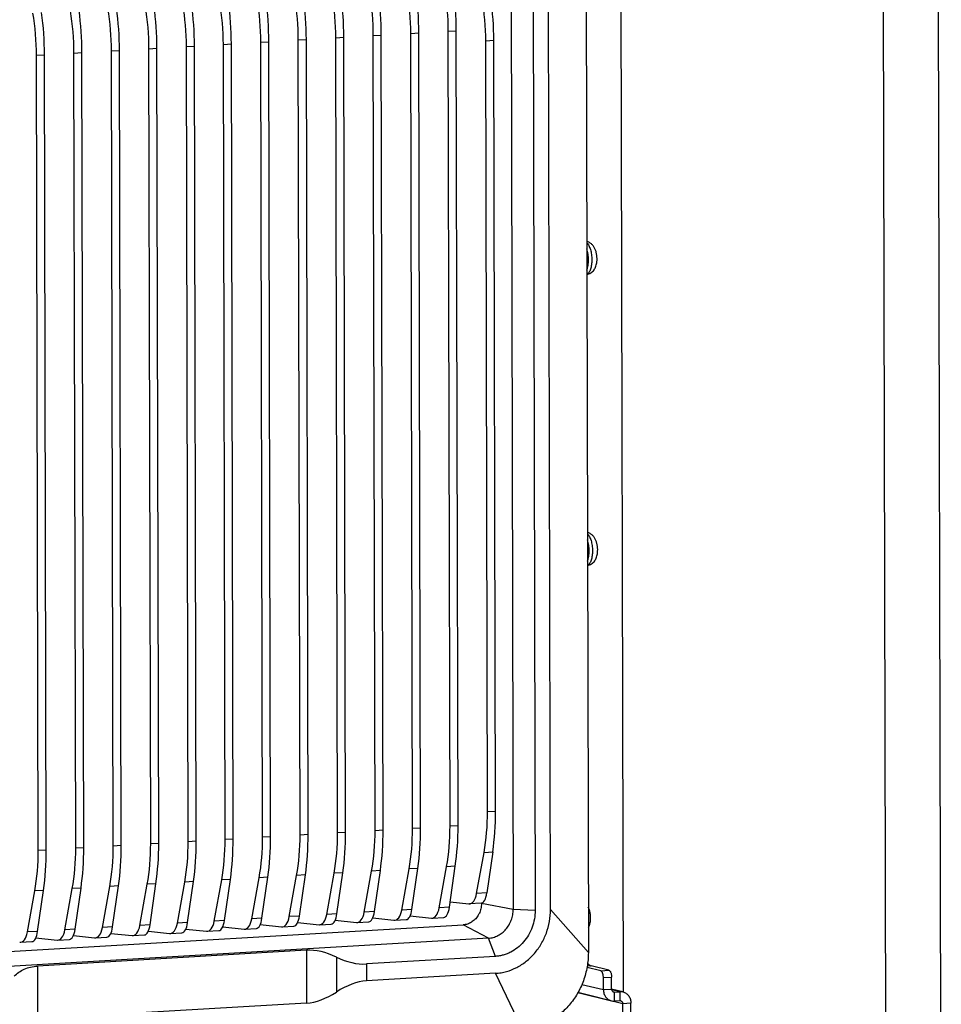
# Model space of a CAD drawing. Header units: millimetres. Extents: x 0 to 2731, y -3524 to -2222.
# Tile 72 of 221: x 1532 to 1683, y -3311 to -3149. Entities that reach past the tile are written whole.
import ezdxf

# ---------------------------------------------------------------- set-up
doc = ezdxf.new("R2010")
doc.units = ezdxf.units.MM
doc.header["$LTSCALE"] = 46.255
doc.layers.add('00_COMPONENTS', color=7, linetype='CONTINUOUS')

msp = doc.modelspace()

# ---------------------------------------------------------------- linework, layer by layer
at = {"layer": '00_COMPONENTS', "color": 7}
for p, q in [((1682.97, -3351.36), (1682.355, -3073.34)), ((1673.942, -3351.89), (1673.327, -3073.87)), ((1630.444, -3118.783), (1630.864, -3308.606)), ((1624.77, -3124.412), (1625.163, -3302.146)), ((1612.494, -3134.232), (1612.85, -3295.086)), ((1616.093, -3134.375), (1616.448, -3295.229)), ((1618.976, -3295.081), (1618.621, -3134.227)), ((1579.266, -3282.768), (1578.979, -3152.593)), ((1584.092, -3282.485), (1583.804, -3152.31)), ((1585.406, -3282.408), (1585.118, -3152.233)), ((1590.231, -3282.124), (1589.943, -3151.949)), ((1591.545, -3282.047), (1591.257, -3151.872)), ((1596.37, -3281.764), (1596.082, -3151.589)), ((1597.684, -3281.687), (1597.396, -3151.512)), ((1602.509, -3281.403), (1602.221, -3151.228)), ((1603.823, -3281.326), (1603.535, -3151.151)), ((1553.487, -3284.282), (1553.199, -3154.107)), ((1554.801, -3284.205), (1554.513, -3154.03)), ((1559.626, -3283.922), (1559.338, -3153.747)), ((1560.94, -3283.844), (1560.652, -3153.67)), ((1565.675, -3283.566), (1565.387, -3153.391)), ((1566.988, -3283.489), (1566.701, -3153.314)), ((1571.814, -3283.206), (1571.526, -3153.031)), ((1573.127, -3283.129), (1572.84, -3152.954)), ((1577.953, -3282.845), (1577.665, -3152.67)), ((1608.643, -3279.057), (1608.364, -3152.854)), ((1609.957, -3278.98), (1609.678, -3152.777)), ((1535.07, -3285.364), (1534.782, -3155.189)), ((1536.384, -3285.287), (1536.096, -3155.112)), ((1541.209, -3285.003), (1540.921, -3154.828)), ((1542.523, -3284.926), (1542.235, -3154.751)), ((1547.348, -3284.643), (1547.06, -3154.468)), ((1548.662, -3284.565), (1548.374, -3154.391)), ((1606.873, -3292.462), (1608.083, -3285.724)), ((1609.511, -3285.64), (1608.543, -3292.364)), ((1600.738, -3294.809), (1601.948, -3288.071)), ((1602.409, -3294.711), (1603.376, -3287.987)), ((1576.182, -3296.251), (1577.392, -3289.513)), ((1577.853, -3296.153), (1578.82, -3289.429)), ((1582.321, -3295.89), (1583.531, -3289.152)), ((1583.992, -3295.792), (1584.959, -3289.068)), ((1588.46, -3295.53), (1589.67, -3288.792)), ((1590.131, -3295.432), (1591.098, -3288.708)), ((1594.599, -3295.169), (1595.809, -3288.431)), ((1596.27, -3295.071), (1597.237, -3288.347)), ((1545.577, -3298.048), (1546.787, -3291.31)), ((1547.248, -3297.95), (1548.215, -3291.226)), ((1551.716, -3297.687), (1552.926, -3290.949)), ((1553.387, -3297.589), (1554.354, -3290.866)), ((1557.855, -3297.327), (1559.065, -3290.589)), ((1559.526, -3297.229), (1560.493, -3290.505)), ((1563.904, -3296.972), (1565.114, -3290.234)), ((1565.575, -3296.874), (1566.542, -3290.15)), ((1570.043, -3296.611), (1571.253, -3289.873)), ((1571.714, -3296.513), (1572.681, -3289.789)), ((1533.299, -3298.769), (1534.509, -3292.031)), ((1534.97, -3298.671), (1535.937, -3291.947)), ((1539.438, -3298.409), (1540.648, -3291.67)), ((1541.109, -3298.31), (1542.076, -3291.587)), ((1602.538, -3293.812), (1605.606, -3294.143)), ((1607.619, -3294.034), (1605.719, -3294.146)), ((1607.657, -3294.129), (1607.657, -3294.03)), ((1595.991, -3296.114), (1599.471, -3296.489)), ((1501.354, -3303.669), (1604.666, -3297.602)), ((1571.435, -3297.556), (1574.915, -3297.931)), ((1577.574, -3297.196), (1581.054, -3297.571)), ((1581.167, -3297.574), (1583.068, -3297.462)), ((1583.713, -3296.835), (1587.193, -3297.21)), ((1587.306, -3297.213), (1589.207, -3297.101)), ((1589.852, -3296.475), (1593.332, -3296.85)), ((1593.445, -3296.852), (1595.346, -3296.741)), ((1599.584, -3296.492), (1601.485, -3296.38)), ((1540.83, -3299.354), (1544.311, -3299.729)), ((1546.969, -3298.993), (1550.45, -3299.368)), ((1550.563, -3299.371), (1552.463, -3299.259)), ((1553.108, -3298.633), (1556.589, -3299.007)), ((1556.702, -3299.01), (1558.602, -3298.899)), ((1559.241, -3298.286), (1562.637, -3298.652)), ((1562.75, -3298.655), (1564.651, -3298.543)), ((1565.296, -3297.917), (1568.776, -3298.292)), ((1568.889, -3298.295), (1570.79, -3298.183)), ((1575.028, -3297.934), (1576.929, -3297.822)), ((1608.797, -3299.793), (1504.975, -3305.89)), ((1532.145, -3300.452), (1534.046, -3300.341)), ((1534.691, -3299.714), (1538.172, -3300.089)), ((1538.284, -3300.092), (1540.185, -3299.98)), ((1544.424, -3299.731), (1546.324, -3299.62)), ((1578.988, -3301.768), (1534.957, -3304.354)), ((1609.964, -3302.76), (1588.81, -3304.003)), ((1609.97, -3305.54), (1588.816, -3306.783)), ((1627.19, -3305.128), (1624.944, -3304.573)), ((1628.544, -3305.048), (1625.611, -3304.324)), ((1627.626, -3308.213), (1627.622, -3306.227)), ((1628.98, -3308.133), (1628.976, -3306.148)), ((1623.456, -3308.691), (1628.952, -3310.048)), ((1630.82, -3308.595), (1628.981, -3308.14)), ((1629.433, -3308.603), (1630.336, -3308.55)), ((1579.007, -3310.416), (1534.976, -3313.001)), ((1630.339, -3310.04), (1629.436, -3310.093)), ((1630.838, -3331.361), (1630.792, -3310.51)), ((1632.192, -3331.282), (1632.146, -3310.43))]:
    msp.add_line(p, q, dxfattribs=at)
at = {"layer": '00_COMPONENTS', "color": 4}
for p, q in [((1577.665, -3152.67), (1578.979, -3152.593)), ((1583.804, -3152.31), (1585.118, -3152.233)), ((1589.943, -3151.949), (1591.257, -3151.872)), ((1596.082, -3151.589), (1597.396, -3151.512)), ((1602.221, -3151.228), (1603.535, -3151.151)), ((1553.199, -3154.107), (1554.513, -3154.03)), ((1559.338, -3153.747), (1560.652, -3153.67)), ((1565.387, -3153.391), (1566.701, -3153.314)), ((1571.526, -3153.031), (1572.84, -3152.954)), ((1609.678, -3152.777), (1608.364, -3152.854)), ((1534.782, -3155.189), (1536.096, -3155.112)), ((1540.921, -3154.828), (1542.235, -3154.751)), ((1547.06, -3154.468), (1548.374, -3154.391)), ((1608.643, -3279.057), (1609.957, -3278.98)), ((1602.509, -3281.403), (1603.823, -3281.326)), ((1571.814, -3283.206), (1573.127, -3283.129)), ((1577.953, -3282.845), (1579.266, -3282.768)), ((1584.092, -3282.485), (1585.406, -3282.408)), ((1590.231, -3282.124), (1591.545, -3282.047)), ((1596.37, -3281.764), (1597.684, -3281.687)), ((1547.348, -3284.643), (1548.662, -3284.565)), ((1553.487, -3284.282), (1554.801, -3284.205)), ((1559.626, -3283.922), (1560.94, -3283.844)), ((1565.675, -3283.566), (1566.988, -3283.489)), ((1535.07, -3285.364), (1536.384, -3285.287)), ((1541.209, -3285.003), (1542.523, -3284.926)), ((1608.083, -3285.724), (1609.511, -3285.64)), ((1603.376, -3287.987), (1601.948, -3288.071)), ((1578.82, -3289.429), (1577.392, -3289.513)), ((1584.959, -3289.068), (1583.531, -3289.152)), ((1591.098, -3288.708), (1589.67, -3288.792)), ((1597.237, -3288.347), (1595.809, -3288.431)), ((1548.215, -3291.226), (1546.787, -3291.31)), ((1554.354, -3290.866), (1552.926, -3290.949)), ((1560.493, -3290.505), (1559.065, -3290.589)), ((1566.542, -3290.15), (1565.114, -3290.234)), ((1572.681, -3289.789), (1571.253, -3289.873)), ((1535.937, -3291.947), (1534.509, -3292.031)), ((1542.076, -3291.587), (1540.648, -3291.67)), ((1608.543, -3292.364), (1606.873, -3292.462)), ((1612.85, -3295.086), (1607.657, -3294.129)), ((1577.853, -3296.153), (1576.182, -3296.251)), ((1583.992, -3295.792), (1582.321, -3295.89)), ((1590.131, -3295.432), (1588.46, -3295.53)), ((1596.27, -3295.071), (1594.599, -3295.169)), ((1602.409, -3294.711), (1600.738, -3294.809)), ((1616.448, -3295.229), (1612.85, -3295.086)), ((1625.163, -3302.146), (1618.976, -3295.081)), ((1553.387, -3297.589), (1551.716, -3297.687)), ((1559.526, -3297.229), (1557.855, -3297.327)), ((1565.575, -3296.874), (1563.904, -3296.972)), ((1571.714, -3296.513), (1570.043, -3296.611)), ((1608.797, -3299.793), (1604.666, -3297.602)), ((1534.97, -3298.671), (1533.299, -3298.769)), ((1541.109, -3298.31), (1539.438, -3298.409)), ((1547.248, -3297.95), (1545.577, -3298.048)), ((1609.964, -3302.76), (1608.797, -3299.793)), ((1578.988, -3301.768), (1579.007, -3310.416)), ((1583.899, -3302.885), (1583.911, -3308.599)), ((1588.81, -3304.003), (1588.816, -3306.783)), ((1534.957, -3304.354), (1534.976, -3313.001)), ((1614.356, -3314.698), (1609.97, -3305.54)), ((1625.611, -3304.324), (1624.981, -3304.361)), ((1627.19, -3305.128), (1628.544, -3305.048)), ((1624.115, -3307.346), (1627.626, -3308.213)), ((1627.622, -3306.227), (1628.976, -3306.148)), ((1630.792, -3310.51), (1623.453, -3308.697)), ((1627.626, -3308.213), (1628.98, -3308.133)), ((1630.336, -3308.55), (1628.987, -3308.217)), ((1629.2, -3308.546), (1629.433, -3308.603)), ((1629.436, -3310.093), (1629.433, -3308.603)), ((1630.336, -3308.55), (1630.339, -3310.04)), ((1632.146, -3310.43), (1630.792, -3310.51))]:
    msp.add_line(p, q, dxfattribs=at)
at = {"layer": '00_COMPONENTS', "color": 7}
for centre, radius, start, end in [((1604.035, -3294.166), 3.614, 326.80742, 334.16368), ((1629.409, -3308.198), 0.406, 256.17558, 273.38604), ((1630.432, -3310.167), 1.62, 76.15397, 93.40765), ((1629.34, -3308.476), 1.62, 256.15397, 273.40765), ((1630.363, -3310.445), 0.406, 76.17558, 93.38604)]:
    msp.add_arc(centre, radius, start, end, dxfattribs=at)
for centre, major_axis, ratio, start_param, end_param in [((1592.674, -3149.159), (-1.333, 19.956), 0.4737461, -1.7062327, -1.3571668), ((1595.88, -3148.971), (-1.027, 19.974), 0.3797824, -1.6996718, -1.350606), ((1561.978, -3150.962), (-1.333, 19.956), 0.4737461, -1.7062327, -1.3571668), ((1565.185, -3150.774), (-1.027, 19.974), 0.3797824, -1.6996718, -1.350606), ((1568.117, -3150.601), (-1.333, 19.956), 0.4737461, -1.7062327, -1.3571668), ((1571.324, -3150.413), (-1.027, 19.974), 0.3797824, -1.6996718, -1.350606), ((1574.256, -3150.241), (-1.333, 19.956), 0.4737461, -1.7062327, -1.3571668), ((1577.463, -3150.053), (-1.027, 19.974), 0.3797824, -1.6996718, -1.350606), ((1580.395, -3149.88), (-1.333, 19.956), 0.4737461, -1.7062327, -1.3571668), ((1583.602, -3149.692), (-1.027, 19.974), 0.3797824, -1.6996718, -1.350606), ((1586.535, -3149.52), (-1.333, 19.956), 0.4737461, -1.7062327, -1.3571668), ((1589.741, -3149.332), (-1.027, 19.974), 0.3797824, -1.6996718, -1.350606), ((1598.817, -3150.785), (-1.333, 19.956), 0.4737461, -1.7062327, -1.3571668), ((1602.023, -3150.596), (-1.027, 19.974), 0.3797824, -1.6996718, -1.350606), ((1537.513, -3152.399), (-1.333, 19.956), 0.4737461, -1.7062327, -1.3571668), ((1540.719, -3152.21), (-1.027, 19.974), 0.3797824, -1.6996718, -1.350606), ((1543.652, -3152.038), (-1.333, 19.956), 0.4737461, -1.7062327, -1.3571668), ((1546.858, -3151.85), (-1.027, 19.974), 0.3797824, -1.6996718, -1.350606), ((1549.791, -3151.678), (-1.333, 19.956), 0.4737461, -1.7062327, -1.3571668), ((1552.997, -3151.489), (-1.027, 19.974), 0.3797824, -1.6996718, -1.350606), ((1555.839, -3151.322), (-1.333, 19.956), 0.4737461, -1.7062327, -1.3571668), ((1559.046, -3151.134), (-1.027, 19.974), 0.3797824, -1.6996718, -1.350606), ((1525.235, -3153.12), (-1.333, 19.956), 0.4737461, -1.7062327, -1.3571668), ((1528.441, -3152.931), (-1.027, 19.974), 0.3797824, -1.6996718, -1.350606), ((1531.374, -3152.759), (-1.333, 19.956), 0.4737461, -1.7062327, -1.3571668), ((1534.58, -3152.571), (-1.027, 19.974), 0.3797824, -1.6996718, -1.350606), ((1599.096, -3276.988), (-1.333, 19.956), 0.4737461, -2.0552985, -1.7062327), ((1602.302, -3276.8), (-1.027, 19.974), 0.3797824, -2.0487377, -1.6996718), ((1592.961, -3279.334), (-1.333, 19.956), 0.4737461, -2.0552985, -1.7062327), ((1596.168, -3279.146), (-1.027, 19.974), 0.3797824, -2.0487377, -1.6996718), ((1562.266, -3281.137), (-1.333, 19.956), 0.4737461, -2.0552985, -1.7062327), ((1565.473, -3280.949), (-1.027, 19.974), 0.3797824, -2.0487377, -1.6996718), ((1568.405, -3280.776), (-1.333, 19.956), 0.4737461, -2.0552985, -1.7062327), ((1571.612, -3280.588), (-1.027, 19.974), 0.3797824, -2.0487377, -1.6996718), ((1574.544, -3280.416), (-1.333, 19.956), 0.4737461, -2.0552985, -1.7062327), ((1577.751, -3280.228), (-1.027, 19.974), 0.3797824, -2.0487377, -1.6996718), ((1580.683, -3280.055), (-1.333, 19.956), 0.4737461, -2.0552985, -1.7062327), ((1583.89, -3279.867), (-1.027, 19.974), 0.3797824, -2.0487377, -1.6996718), ((1586.822, -3279.695), (-1.333, 19.956), 0.4737461, -2.0552985, -1.7062327), ((1590.029, -3279.507), (-1.027, 19.974), 0.3797824, -2.0487377, -1.6996718), ((1537.8, -3282.574), (-1.333, 19.956), 0.4737461, -2.0552985, -1.7062327), ((1541.007, -3282.385), (-1.027, 19.974), 0.3797824, -2.0487377, -1.6996718), ((1543.939, -3282.213), (-1.333, 19.956), 0.4737461, -2.0552985, -1.7062327), ((1547.146, -3282.025), (-1.027, 19.974), 0.3797824, -2.0487377, -1.6996718), ((1550.078, -3281.853), (-1.333, 19.956), 0.4737461, -2.0552985, -1.7062327), ((1553.285, -3281.664), (-1.027, 19.974), 0.3797824, -2.0487377, -1.6996718), ((1556.127, -3281.497), (-1.333, 19.956), 0.4737461, -2.0552985, -1.7062327), ((1559.334, -3281.309), (-1.027, 19.974), 0.3797824, -2.0487377, -1.6996718), ((1525.522, -3283.295), (-1.333, 19.956), 0.4737461, -2.0552985, -1.7062327), ((1528.729, -3283.106), (-1.027, 19.974), 0.3797824, -2.0487377, -1.6996718), ((1531.661, -3282.934), (-1.333, 19.956), 0.4737461, -2.0552985, -1.7062327), ((1534.868, -3282.746), (-1.027, 19.974), 0.3797824, -2.0487377, -1.6996718), ((1605.525, -3291.152), (-0.2, 2.993), 0.4737461, 3.0585162, 4.2278868), ((1607.462, -3291.038), (-0.154, 2.996), 0.3797824, -3.1388318, -2.0487377), ((1576.771, -3294.827), (-0.154, 2.996), 0.3797824, -3.1388318, -2.0487377), ((1580.973, -3294.58), (-0.2, 2.993), 0.4737461, 3.0585162, 4.2278868), ((1582.911, -3294.466), (-0.154, 2.996), 0.3797824, -3.1388318, -2.0487377), ((1587.112, -3294.219), (-0.2, 2.993), 0.4737461, 3.0585162, 4.2278868), ((1589.05, -3294.105), (-0.154, 2.996), 0.3797824, -3.1388318, -2.0487377), ((1593.251, -3293.859), (-0.2, 2.993), 0.4737461, 3.0585162, 4.2278868), ((1595.189, -3293.745), (-0.154, 2.996), 0.3797824, -3.1388318, -2.0487377), ((1599.39, -3293.498), (-0.2, 2.993), 0.4737461, 3.0585162, 4.2278868), ((1601.328, -3293.384), (-0.154, 2.996), 0.3797824, -3.1388318, -2.0487377), ((1550.368, -3296.377), (-0.2, 2.993), 0.4737461, 3.0585162, 4.2278868), ((1552.306, -3296.263), (-0.154, 2.996), 0.3797824, -3.1388318, -2.0487377), ((1556.507, -3296.017), (-0.2, 2.993), 0.4737461, 3.0585162, 4.2278868), ((1558.445, -3295.903), (-0.154, 2.996), 0.3797824, -3.1388318, -2.0487377), ((1562.556, -3295.661), (-0.2, 2.993), 0.4737461, 3.0585162, 4.2278868), ((1564.493, -3295.548), (-0.154, 2.996), 0.3797824, -3.1388318, -2.0487377), ((1568.695, -3295.301), (-0.2, 2.993), 0.4737461, 3.0585162, 4.2278868), ((1570.632, -3295.187), (-0.154, 2.996), 0.3797824, -3.1388318, -2.0487377), ((1574.834, -3294.94), (-0.2, 2.993), 0.4737461, 3.0585162, 4.2278868), ((1531.951, -3297.459), (-0.2, 2.993), 0.4737461, 3.0585162, 4.2278868), ((1533.889, -3297.345), (-0.154, 2.996), 0.3797824, -3.1388318, -2.0487377), ((1538.09, -3297.098), (-0.2, 2.993), 0.4737461, 3.0585162, 4.2278868), ((1540.028, -3296.984), (-0.154, 2.996), 0.3797824, -3.1388318, -2.0487377), ((1544.229, -3296.738), (-0.2, 2.993), 0.4737461, 3.0585162, 4.2278868), ((1546.167, -3296.624), (-0.154, 2.996), 0.3797824, -3.1388318, -2.0487377), ((1583.31, -3312.76), (-7.677, 9.782), 0.6565669, -0.9329724, -0.4276119), ((1584.487, -3293.011), (-7.677, 9.782), 0.6565669, -4.0745651, -3.5692046), ((1584.545, -3319.26), (7.367, 11.752), 0.573781, 0.3877583, 0.8931188), ((1583.278, -3297.938), (7.367, 11.752), 0.573781, -2.7538344, -2.2484739)]:
    msp.add_ellipse(centre, major_axis=major_axis, ratio=ratio, start_param=start_param, end_param=end_param, dxfattribs=at)
for points, knots in [([(1626.561, -3188.987), (1626.58, -3188.815), (1626.597, -3188.468), (1626.56, -3187.95), (1626.464, -3187.446), (1626.306, -3186.97), (1626.079, -3186.533), (1625.771, -3186.15), (1625.378, -3185.847), (1625.067, -3185.722), (1624.906, -3185.682)], [0, 0, 0, 0, 0.1288472, 0.2590335, 0.3872688, 0.5115788, 0.6327324, 0.7534904, 0.8758872, 1, 1, 1, 1]), ([(1624.916, -3190.393), (1624.963, -3190.275), (1625.044, -3190.021), (1625.129, -3189.612), (1625.18, -3189.167), (1625.196, -3188.7), (1625.177, -3188.224), (1625.123, -3187.753), (1625.036, -3187.303), (1624.955, -3187.014), (1624.908, -3186.876)], [0, 0, 0, 0, 0.106184, 0.2234804, 0.3494439, 0.4811432, 0.6153559, 0.7487384, 0.8779867, 1, 1, 1, 1]), ([(1624.909, -3187.117), (1624.944, -3187.239), (1625.007, -3187.49), (1625.097, -3188.012), (1625.134, -3188.55), (1625.118, -3189.083), (1625.079, -3189.465), (1625.014, -3189.821), (1624.951, -3190.046), (1624.916, -3190.151)], [0, 0, 0, 0, 0.1234085, 0.252418, 0.5168736, 0.6471627, 0.7726477, 0.8909484, 1, 1, 1, 1]), ([(1624.917, -3191.1), (1625.037, -3191.078), (1625.272, -3191.009), (1625.594, -3190.836), (1625.872, -3190.606), (1626.101, -3190.331), (1626.281, -3190.025), (1626.415, -3189.695), (1626.509, -3189.347), (1626.547, -3189.108), (1626.561, -3188.987)], [0, 0, 0, 0, 0.1270478, 0.2533829, 0.3784809, 0.5021281, 0.6247246, 0.7475676, 0.8723194, 1, 1, 1, 1]), ([(1626.666, -3236.647), (1626.686, -3236.476), (1626.702, -3236.129), (1626.666, -3235.611), (1626.569, -3235.106), (1626.411, -3234.63), (1626.185, -3234.193), (1625.877, -3233.81), (1625.483, -3233.508), (1625.173, -3233.382), (1625.011, -3233.342)], [0, 0, 0, 0, 0.1288472, 0.2590335, 0.3872688, 0.5115788, 0.6327324, 0.7534904, 0.8758872, 1, 1, 1, 1]), ([(1625.021, -3238.054), (1625.068, -3237.936), (1625.15, -3237.681), (1625.234, -3237.273), (1625.285, -3236.828), (1625.301, -3236.361), (1625.282, -3235.884), (1625.228, -3235.414), (1625.141, -3234.963), (1625.06, -3234.674), (1625.014, -3234.536)], [0, 0, 0, 0, 0.106184, 0.2234804, 0.3494439, 0.4811432, 0.6153559, 0.7487384, 0.8779867, 1, 1, 1, 1]), ([(1625.014, -3234.778), (1625.05, -3234.899), (1625.112, -3235.151), (1625.202, -3235.673), (1625.24, -3236.21), (1625.223, -3236.743), (1625.184, -3237.125), (1625.119, -3237.481), (1625.057, -3237.706), (1625.021, -3237.812)], [0, 0, 0, 0, 0.1234085, 0.252418, 0.5168736, 0.6471627, 0.7726477, 0.8909484, 1, 1, 1, 1]), ([(1625.023, -3238.76), (1625.142, -3238.738), (1625.378, -3238.67), (1625.699, -3238.497), (1625.978, -3238.266), (1626.207, -3237.992), (1626.386, -3237.685), (1626.52, -3237.356), (1626.614, -3237.008), (1626.652, -3236.769), (1626.666, -3236.647)], [0, 0, 0, 0, 0.1270478, 0.2533829, 0.3784809, 0.5021281, 0.6247246, 0.7475676, 0.8723194, 1, 1, 1, 1]), ([(1607.657, -3294.129), (1607.658, -3294.406), (1607.595, -3294.963), (1607.409, -3295.492), (1607.288, -3295.741)], [0, 0, 0, 0, 0.4997604, 1, 1, 1, 1]), ([(1607.06, -3296.145), (1606.923, -3296.354), (1606.607, -3296.741), (1606.118, -3297.124), (1605.691, -3297.351), (1605.357, -3297.48), (1605.015, -3297.567), (1604.782, -3297.596), (1604.666, -3297.602)], [0, 0, 0, 0, 0.2585899, 0.5114215, 0.6356818, 0.7584215, 0.8797859, 1, 1, 1, 1]), ([(1608.797, -3299.793), (1609.064, -3299.777), (1609.602, -3299.686), (1610.369, -3299.383), (1610.954, -3299.003), (1611.378, -3298.631), (1611.772, -3298.213), (1612.195, -3297.619), (1612.506, -3296.955), (1612.684, -3296.395), (1612.812, -3295.821), (1612.85, -3295.379), (1612.85, -3295.086)], [0, 0, 0, 0, 0.1178014, 0.2377708, 0.3603042, 0.4226163, 0.4855343, 0.6127995, 0.74155, 0.806272, 0.8710228, 1, 1, 1, 1]), ([(1616.448, -3295.229), (1616.449, -3295.699), (1616.367, -3296.64), (1615.999, -3298.006), (1615.401, -3299.282), (1614.593, -3300.418), (1613.607, -3301.371), (1612.662, -3301.986), (1611.856, -3302.351), (1611.237, -3302.559), (1610.605, -3302.699), (1610.177, -3302.748), (1609.964, -3302.76)], [0, 0, 0, 0, 0.1289695, 0.2583093, 0.3870522, 0.5143099, 0.6393939, 0.7619201, 0.8222837, 0.8820396, 0.94125, 1, 1, 1, 1]), ([(1609.97, -3305.54), (1610.269, -3305.523), (1610.866, -3305.455), (1612.044, -3305.192), (1613.469, -3304.627), (1615.026, -3303.613), (1616.388, -3302.3), (1617.506, -3300.734), (1618.341, -3298.969), (1618.861, -3297.063), (1618.978, -3295.742), (1618.976, -3295.081)], [0, 0, 0, 0, 0.0592702, 0.1187349, 0.2385589, 0.3603475, 0.4844341, 0.6108145, 0.7392083, 0.8691349, 1, 1, 1, 1]), ([(1625.51, -3296.897), (1625.531, -3296.706), (1625.547, -3296.319), (1625.495, -3295.744), (1625.369, -3295.189), (1625.23, -3294.841), (1625.146, -3294.678)], [0, 0, 0, 0, 0.2533904, 0.5088686, 0.7587472, 1, 1, 1, 1]), ([(1625.154, -3298.06), (1625.254, -3297.886), (1625.41, -3297.505), (1625.487, -3297.102), (1625.51, -3296.897)], [0, 0, 0, 0, 0.4924636, 1, 1, 1, 1]), ([(1625.163, -3302.146), (1625.165, -3302.928), (1625.027, -3304.498), (1624.414, -3306.775), (1623.416, -3308.901), (1622.071, -3310.794), (1620.693, -3312.125), (1619.473, -3313.004), (1618.511, -3313.562), (1617.51, -3314.016), (1616.477, -3314.362), (1615.423, -3314.596), (1614.711, -3314.677), (1614.356, -3314.698)], [0, 0, 0, 0, 0.1289505, 0.2582712, 0.3869952, 0.5142341, 0.6392997, 0.7009564, 0.7619553, 0.8223107, 0.8820571, 0.9412596, 1, 1, 1, 1]), ([(1625.051, -3303.891), (1625.092, -3303.947), (1625.167, -3304.038), (1625.284, -3304.15), (1625.42, -3304.252), (1625.534, -3304.305), (1625.611, -3304.324)], [0, 0, 0, 0, 0.2902838, 0.4888697, 0.6721464, 1, 1, 1, 1]), ([(1531.127, -3305.984), (1531.359, -3305.753), (1531.879, -3305.322), (1532.789, -3304.82), (1533.83, -3304.479), (1534.574, -3304.376), (1534.957, -3304.354)], [0, 0, 0, 0, 0.2313739, 0.4731704, 0.7288087, 1, 1, 1, 1]), ([(1627.622, -3306.227), (1627.622, -3306.162), (1627.616, -3306.032), (1627.591, -3305.841), (1627.552, -3305.661), (1627.5, -3305.498), (1627.444, -3305.378), (1627.394, -3305.296), (1627.328, -3305.207), (1627.255, -3305.144), (1627.19, -3305.128)], [0, 0, 0, 0, 0.1584134, 0.315185, 0.465447, 0.6047409, 0.7293734, 0.7854068, 0.8369983, 1, 1, 1, 1]), ([(1628.544, -3305.048), (1628.609, -3305.064), (1628.683, -3305.127), (1628.749, -3305.217), (1628.799, -3305.299), (1628.854, -3305.419), (1628.906, -3305.582), (1628.946, -3305.762), (1628.97, -3305.952), (1628.976, -3306.082), (1628.976, -3306.148)], [0, 0, 0, 0, 0.1630017, 0.2145932, 0.2706266, 0.3952591, 0.534553, 0.684815, 0.8415866, 1, 1, 1, 1]), ([(1627.626, -3308.213), (1627.626, -3308.32), (1627.643, -3308.533), (1627.714, -3308.842), (1627.83, -3309.133), (1627.989, -3309.396), (1628.186, -3309.626), (1628.416, -3309.816), (1628.673, -3309.961), (1628.858, -3310.025), (1628.952, -3310.048)], [0, 0, 0, 0, 0.131587, 0.2615322, 0.3894499, 0.5151524, 0.6386799, 0.7603081, 0.8805287, 1, 1, 1, 1]), ([(1628.98, -3308.133), (1628.981, -3308.186), (1628.996, -3308.291), (1629.054, -3308.41), (1629.12, -3308.487), (1629.196, -3308.55), (1629.265, -3308.581), (1629.312, -3308.592)], [0, 0, 0, 0, 0.2614496, 0.5148944, 0.6387352, 0.760672, 1, 1, 1, 1]), ([(1630.82, -3308.595), (1630.914, -3308.618), (1631.099, -3308.682), (1631.356, -3308.827), (1631.586, -3309.017), (1631.783, -3309.247), (1631.942, -3309.51), (1632.058, -3309.801), (1632.129, -3310.11), (1632.145, -3310.323), (1632.146, -3310.43)], [0, 0, 0, 0, 0.1194713, 0.2396918, 0.36132, 0.4848475, 0.61055, 0.7384679, 0.8684129, 1, 1, 1, 1]), ([(1630.46, -3310.051), (1630.507, -3310.062), (1630.576, -3310.093), (1630.652, -3310.156), (1630.718, -3310.233), (1630.776, -3310.352), (1630.791, -3310.457), (1630.792, -3310.51)], [0, 0, 0, 0, 0.2393279, 0.3612646, 0.4851055, 0.7385505, 1, 1, 1, 1])]:
    msp.add_open_spline(points, degree=3, knots=knots, dxfattribs=at)
at = {"layer": '00_COMPONENTS', "color": 4}
for points in [[(1624.906, -3185.87), (1624.969, -3185.932), (1625.092, -3186.082), (1625.249, -3186.346), (1625.389, -3186.659), (1625.509, -3187.014), (1625.606, -3187.402), (1625.677, -3187.814), (1625.721, -3188.24), (1625.737, -3188.669), (1625.723, -3189.091), (1625.682, -3189.495), (1625.613, -3189.873), (1625.518, -3190.214), (1625.417, -3190.469), (1625.323, -3190.646), (1625.194, -3190.851), (1625.051, -3191.001), (1624.917, -3191.068)], [(1625.011, -3233.53), (1625.075, -3233.593), (1625.197, -3233.743), (1625.354, -3234.007), (1625.494, -3234.32), (1625.614, -3234.675), (1625.711, -3235.063), (1625.782, -3235.475), (1625.826, -3235.9), (1625.842, -3236.329), (1625.829, -3236.751), (1625.787, -3237.156), (1625.718, -3237.533), (1625.623, -3237.874), (1625.522, -3238.129), (1625.429, -3238.307), (1625.299, -3238.512), (1625.157, -3238.662), (1625.023, -3238.728)]]:
    msp.add_open_spline(points, degree=3, knots=[0, 0, 0, 0, 0.0478894, 0.1027056, 0.1640786, 0.2311904, 0.3029146, 0.3779135, 0.4547129, 0.5317679, 0.6075234, 0.6804754, 0.7492337, 0.8125935, 0.8696231, 0.8955941, 0.9198259, 1, 1, 1, 1], dxfattribs=at)

doc.saveas('drawing.dxf')
